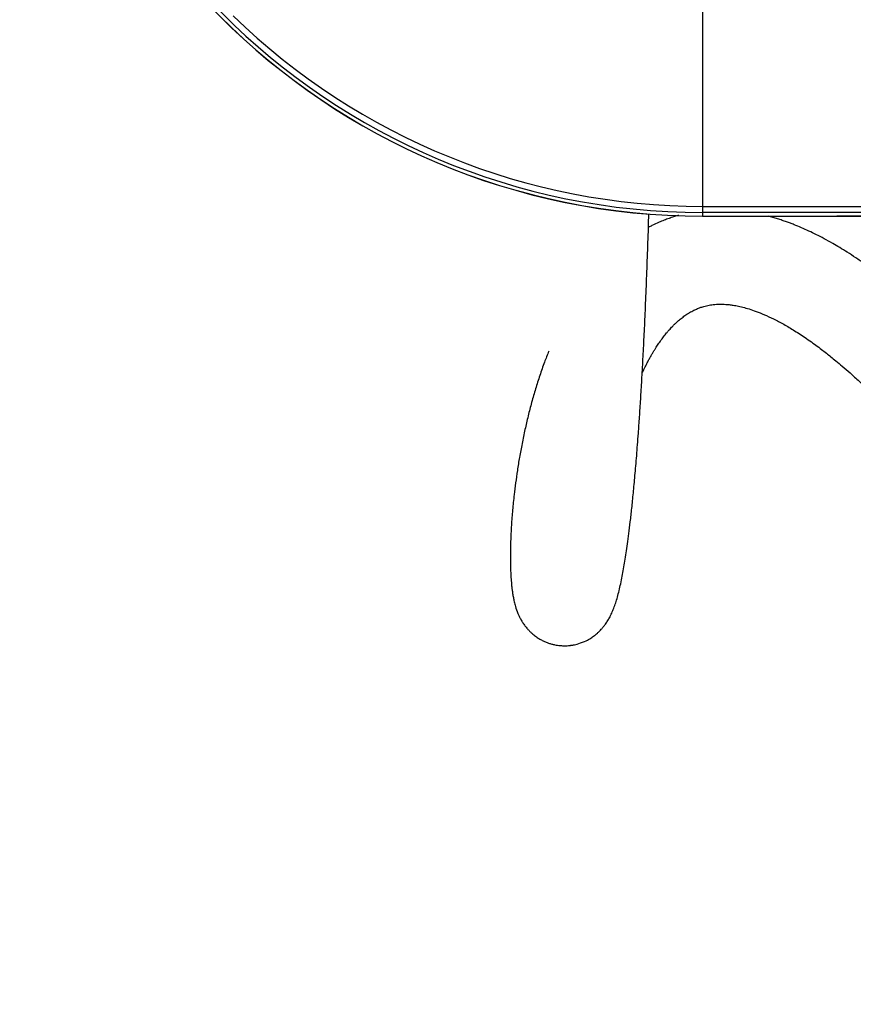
# Model space of a CAD drawing. Header units: millimetres. Extents: x 1141 to 9683, y 1625 to 6203.
# Tile 41 of 118: x 1141 to 1445, y 4746 to 5106. Entities that reach past the tile are written whole.
import ezdxf

# ---------------------------------------------------------------- set-up
doc = ezdxf.new("R2010")
doc.units = ezdxf.units.MM
doc.header["$LTSCALE"] = 25

msp = doc.modelspace()

# ---------------------------------------------------------------- linework, layer by layer
at = {"color": 7, "linetype": 'Continuous', "lineweight": 25}
for p, q in [((1389.99, 5114.46), (1389.99, 5037.6)), ((1389.99, 5037.6), (1566.61, 5037.6)), ((1389.99, 5037.6), (1389.99, 5035.39)), ((1749.99, 5035.39), (1389.99, 5035.39)), ((1389.99, 5035.39), (1389.99, 5034.05)), ((1389.99, 5034.05), (1749.99, 5034.05)), ((1389.99, 5034.05), (1403.45, 5034.05)), ((1389.99, 5034.05), (1389.99, 5034.02)), ((1389.99, 5034.05), (1389.99, 5034.05)), ((1389.99, 5034.02), (1403.46, 5034.02)), ((1403.45, 5034.05), (1403.45, 5034.05)), ((1403.45, 5034.05), (1403.46, 5034.04)), ((1403.46, 5034.05), (1403.46, 5034.02)), ((1403.46, 5034.04), (1403.46, 5034.02)), ((1403.46, 5034.04), (1403.46, 5034.02)), ((1403.46, 5034.02), (1403.46, 5034.02)), ((1403.46, 5034.02), (1416.51, 5034.02)), ((1416.51, 5034.02), (1416.52, 5034.05)), ((1416.51, 5034.02), (1416.51, 5034.05)), ((1416.51, 5034.02), (1438.98, 5034.02)), ((1416.52, 5034.05), (1438.97, 5034.05)), ((1416.52, 5034.05), (1416.52, 5034.05)), ((1438.97, 5034.05), (1438.97, 5034.05)), ((1438.98, 5034.02), (1438.97, 5034.05)), ((1438.98, 5034.05), (1438.98, 5034.02)), ((1450.99, 5034.02), (1438.98, 5034.02))]:
    msp.add_line(p, q, dxfattribs=at)
for radius, start in [(249.33, 180), (249.31, 180), (249.3, 180), (247.96, 180), (245.75, 225.7869)]:
    msp.add_arc((1389.99, 5283.35), radius, start, 270, dxfattribs=at)
for points, knots in [([(1333.82, 4984.77), (1333.27, 4983.4), (1332.1, 4980.43), (1330.5, 4975.82), (1328.94, 4970.94), (1327.52, 4965.99), (1326.24, 4961.05), (1325.07, 4956.02), (1324.02, 4950.97), (1323.1, 4945.97), (1322.33, 4941.19), (1321.68, 4936.66), (1321.21, 4932.78), (1320.85, 4929.5), (1320.59, 4926.7), (1320.35, 4923.9), (1320.17, 4921.25), (1320.02, 4918.76), (1319.92, 4916.44), (1319.84, 4914.12), (1319.79, 4911.84), (1319.77, 4909.66), (1319.79, 4907.61), (1319.83, 4905.7), (1319.89, 4904.06), (1319.97, 4902.63), (1320.05, 4901.41), (1320.14, 4900.22), (1320.26, 4898.96), (1320.42, 4897.6), (1320.62, 4896.17), (1320.87, 4894.68), (1321.17, 4893.24), (1321.61, 4891.49), (1322.28, 4889.52), (1323.01, 4887.88), (1323.59, 4886.75), (1324.29, 4885.58), (1325.08, 4884.43), (1325.92, 4883.39), (1326.75, 4882.49), (1327.53, 4881.75), (1328.25, 4881.14), (1328.89, 4880.65), (1329.58, 4880.16), (1330.2, 4879.77), (1330.82, 4879.41), (1331.61, 4878.98), (1332.58, 4878.53), (1333.74, 4878.09), (1334.88, 4877.74), (1335.91, 4877.49), (1337.01, 4877.3), (1338.18, 4877.17), (1339.76, 4877.1), (1341.02, 4877.18), (1341.93, 4877.29), (1342.36, 4877.35), (1342.94, 4877.45), (1343.76, 4877.63), (1345.3, 4878.04), (1347.44, 4878.91), (1349.11, 4879.87), (1350.42, 4880.78), (1351.5, 4881.67), (1352.34, 4882.46), (1352.95, 4883.1), (1353.35, 4883.56), (1353.6, 4883.85), (1353.84, 4884.15), (1354.07, 4884.43), (1354.54, 4885.07), (1355.21, 4886.04), (1356.08, 4887.53), (1356.85, 4889.11), (1357.58, 4890.88), (1358.26, 4892.81), (1358.89, 4894.93), (1359.49, 4897.2), (1360.07, 4899.73), (1360.62, 4902.41), (1361.13, 4905.17), (1361.61, 4908.01), (1362.08, 4911.03), (1362.55, 4914.34), (1363.05, 4918.1), (1363.58, 4922.4), (1364.13, 4927.31), (1364.7, 4932.89), (1365.29, 4939.24), (1365.91, 4946.47), (1366.46, 4953.71), (1366.95, 4960.69), (1367.37, 4967.15), (1367.79, 4974.13), (1368.21, 4981.69), (1368.62, 4989.77), (1369.03, 4998.67), (1369.44, 5008.33), (1369.83, 5018.84), (1370.14, 5027.66), (1370.3, 5033.21), (1370.35, 5034.89)], [0, 0, 0, 0, 0.018932, 0.041099, 0.063857, 0.087191, 0.111044, 0.134735, 0.160306, 0.185315, 0.209721, 0.233482, 0.256565, 0.272304, 0.287787, 0.303901, 0.320855, 0.334759, 0.349169, 0.36408, 0.379417, 0.394393, 0.408775, 0.422565, 0.43576, 0.445713, 0.4553, 0.464662, 0.474406, 0.485431, 0.496969, 0.509012, 0.52155, 0.534599, 0.548228, 0.553521, 0.558897, 0.564356, 0.569868, 0.574853, 0.579094, 0.582595, 0.58516, 0.587113, 0.588554, 0.58991, 0.591236, 0.592533, 0.594928, 0.597217, 0.599398, 0.601522, 0.603121, 0.605125, 0.607524, 0.611277, 0.611926, 0.612608, 0.613711, 0.615385, 0.61763, 0.62359, 0.628448, 0.632626, 0.636246, 0.639307, 0.64181, 0.643659, 0.64519, 0.646727, 0.648278, 0.649842, 0.656995, 0.664416, 0.67585, 0.688007, 0.700996, 0.714778, 0.72929, 0.74374, 0.757754, 0.770223, 0.782334, 0.794093, 0.805968, 0.818476, 0.831571, 0.845008, 0.858915, 0.873238, 0.887921, 0.90291, 0.912866, 0.922917, 0.933051, 0.943258, 0.953515, 0.963542, 0.97456, 0.985211, 0.995528, 1, 1, 1, 1]), ([(1381.28, 5034.33), (1381.15, 5034.3), (1380.5, 5034.12), (1379.3, 5033.75), (1377.64, 5033.2), (1375.87, 5032.54), (1373.78, 5031.68), (1371.87, 5030.8), (1370.62, 5030.14), (1370.2, 5029.92)], [0, 0, 0, 0, 0.0312, 0.159798, 0.30249, 0.45972, 0.629886, 0.876259, 1, 1, 1, 1]), ([(1696.5, 4866.91), (1696.51, 4865.59), (1696.54, 4862), (1696.5, 4856.56), (1696.4, 4850.73), (1696.24, 4845.61), (1696.05, 4841.14), (1695.84, 4837.12), (1695.61, 4833.58), (1695.38, 4830.51), (1695.17, 4828.03), (1694.99, 4826.12), (1694.79, 4824.1), (1694.52, 4821.68), (1694.16, 4818.72), (1693.74, 4815.6), (1693.25, 4812.41), (1692.69, 4809.16), (1691.97, 4805.5), (1691.08, 4801.61), (1690.04, 4797.79), (1689, 4794.51), (1687.99, 4791.79), (1687.17, 4789.86), (1686.5, 4788.44), (1685.93, 4787.34), (1685.31, 4786.23), (1684.67, 4785.18), (1684.08, 4784.33), (1683.6, 4783.7), (1683.17, 4783.17), (1682.75, 4782.7), (1682.31, 4782.26), (1681.84, 4781.85), (1681.39, 4781.5), (1681.03, 4781.28), (1680.76, 4781.14), (1680.57, 4781.05), (1680.4, 4780.98), (1680.23, 4780.92), (1680.06, 4780.87), (1679.83, 4780.81), (1679.54, 4780.75), (1679.22, 4780.71), (1678.88, 4780.68), (1678.49, 4780.67), (1678.04, 4780.68), (1677.49, 4780.71), (1676.86, 4780.79), (1676.09, 4780.91), (1675.16, 4781.11), (1674.07, 4781.41), (1672.91, 4781.78), (1671.77, 4782.2), (1670.72, 4782.63), (1669.6, 4783.12), (1668.33, 4783.73), (1666.8, 4784.51), (1665.14, 4785.42), (1663.43, 4786.43), (1661.82, 4787.44), (1660.29, 4788.44), (1658.75, 4789.49), (1657.06, 4790.68), (1655.15, 4792.08), (1653.04, 4793.69), (1650.74, 4795.53), (1648.38, 4797.47), (1646.16, 4799.36), (1644.37, 4800.93), (1642.99, 4802.15), (1642, 4803.05), (1641.13, 4803.85), (1640.25, 4804.66), (1639.09, 4805.73), (1637.59, 4807.14), (1635.7, 4808.95), (1633.44, 4811.14), (1630.83, 4813.73), (1627.88, 4816.71), (1624.71, 4819.99), (1621.31, 4823.58), (1617.69, 4827.47), (1614.22, 4831.27), (1611.14, 4834.7), (1608.67, 4837.48), (1606.87, 4839.52), (1605.59, 4840.98), (1604.54, 4842.19), (1603.22, 4843.7), (1601.44, 4845.75), (1599.22, 4848.34), (1596.69, 4851.3), (1594.07, 4854.4), (1591.5, 4857.44), (1589.03, 4860.39), (1586.63, 4863.26), (1583.75, 4866.75), (1580.42, 4870.78), (1576.72, 4875.29), (1573, 4879.86), (1569.26, 4884.47), (1565.49, 4889.12), (1562.05, 4893.37), (1559.07, 4897.08), (1556.49, 4900.28), (1554.14, 4903.19), (1551.68, 4906.26), (1548.88, 4909.73), (1545.64, 4913.75), (1541.61, 4918.74), (1536.7, 4924.81), (1530.87, 4931.98), (1524.47, 4939.79), (1518.21, 4947.32), (1512.32, 4954.32), (1506.86, 4960.71), (1501.28, 4967.11), (1495.58, 4973.51), (1489.78, 4979.84), (1484.48, 4985.44), (1479.86, 4990.15), (1476.07, 4993.89), (1472.6, 4997.2), (1469.22, 5000.32), (1465.99, 5003.21), (1462.73, 5006.03), (1459.58, 5008.65), (1456.25, 5011.31), (1452.77, 5013.97), (1449.24, 5016.54), (1445.89, 5018.84), (1442.83, 5020.83), (1440.06, 5022.55), (1437.23, 5024.22), (1434.39, 5025.79), (1431.47, 5027.3), (1428.72, 5028.63), (1426, 5029.84), (1423.78, 5030.76), (1421.96, 5031.46), (1420.52, 5031.99), (1418.98, 5032.52), (1417.32, 5033.06), (1415.64, 5033.57), (1414.53, 5033.87), (1413.98, 5034.02)], [0, 0, 0, 0, 0.0064275, 0.0174645, 0.0274955, 0.03656, 0.044692, 0.0519202, 0.0590249, 0.0650377, 0.069982, 0.0738764, 0.0767799, 0.0825758, 0.0893975, 0.0963372, 0.103974, 0.112058, 0.120567, 0.1326109, 0.1445802, 0.155989, 0.1664168, 0.1761785, 0.1814809, 0.1873386, 0.1939412, 0.2010387, 0.2074166, 0.2129364, 0.2181917, 0.2241192, 0.2304866, 0.2374, 0.2450404, 0.2533808, 0.2593874, 0.2645101, 0.2689558, 0.2732598, 0.277455, 0.2821176, 0.2876369, 0.2938508, 0.2996798, 0.3049258, 0.3110457, 0.3169883, 0.322863, 0.3290707, 0.3360815, 0.3438973, 0.3517756, 0.3586395, 0.3644785, 0.3696632, 0.3761032, 0.383441, 0.3913994, 0.3989458, 0.4059816, 0.4119219, 0.4178358, 0.4243989, 0.4316203, 0.439497, 0.4478668, 0.4567072, 0.4645372, 0.4709899, 0.4751644, 0.4784644, 0.4810005, 0.4838082, 0.4871445, 0.492309, 0.4983703, 0.5052774, 0.5137311, 0.5227337, 0.5322738, 0.5423383, 0.5529116, 0.5637441, 0.5720342, 0.5788761, 0.584292, 0.5868236, 0.589316, 0.5928689, 0.597522, 0.6035862, 0.6106013, 0.6174675, 0.6240447, 0.6303367, 0.6363475, 0.6420811, 0.6518871, 0.6608023, 0.6688533, 0.6784045, 0.6870041, 0.694749, 0.7016692, 0.7069156, 0.7117288, 0.7169731, 0.7228009, 0.7295276, 0.7372709, 0.7476009, 0.7590995, 0.7714876, 0.784013, 0.7935008, 0.8029723, 0.8124269, 0.8218797, 0.8313673, 0.8409439, 0.8478005, 0.854116, 0.8599204, 0.8652248, 0.8715246, 0.876994, 0.8830428, 0.8891943, 0.89632, 0.9040564, 0.9114931, 0.9185579, 0.9252018, 0.9314607, 0.9396283, 0.9471603, 0.954736, 0.9624527, 0.9704539, 0.9744496, 0.9788436, 0.9836505, 0.9888861, 0.9945674, 1, 1, 1, 1]), ([(1367.93, 4976.78), (1368.12, 4977.19), (1368.61, 4978.23), (1369.32, 4979.67), (1370.07, 4981.09), (1370.7, 4982.25), (1371.32, 4983.34), (1371.91, 4984.35), (1372.48, 4985.28), (1373.01, 4986.13), (1373.53, 4986.91), (1374.04, 4987.68), (1374.59, 4988.46), (1375.15, 4989.23), (1375.7, 4989.96), (1376.25, 4990.66), (1376.83, 4991.38), (1377.44, 4992.11), (1378.06, 4992.8), (1378.64, 4993.43), (1379.15, 4993.96), (1379.59, 4994.41), (1379.99, 4994.79), (1380.43, 4995.2), (1380.93, 4995.66), (1381.51, 4996.16), (1382.18, 4996.72), (1382.83, 4997.22), (1383.52, 4997.72), (1384.31, 4998.26), (1385.14, 4998.79), (1386.01, 4999.27), (1386.77, 4999.67), (1387.44, 4999.98), (1388.1, 5000.27), (1388.74, 5000.52), (1389.39, 5000.75), (1390.09, 5000.98), (1390.91, 5001.21), (1391.84, 5001.43), (1392.82, 5001.61), (1393.89, 5001.75), (1395.03, 5001.86), (1396.2, 5001.9), (1397.3, 5001.89), (1398.42, 5001.84), (1399.7, 5001.73), (1401.24, 5001.52), (1403.06, 5001.19), (1405.14, 5000.69), (1407.53, 4999.99), (1410.21, 4999.04), (1413.27, 4997.77), (1416.69, 4996.13), (1420.44, 4994.1), (1424.52, 4991.63), (1428.22, 4989.14), (1431.23, 4986.98), (1433.26, 4985.46), (1435.08, 4984.06), (1436.83, 4982.67), (1438.75, 4981.1), (1441.08, 4979.15), (1443.91, 4976.69), (1447.27, 4973.65), (1451.02, 4970.13), (1455, 4966.21), (1458.96, 4962.19), (1463.26, 4957.68), (1467.85, 4952.72), (1472.68, 4947.36), (1477.66, 4941.72), (1482.92, 4935.63), (1488.61, 4928.93), (1494.54, 4921.83), (1500.71, 4914.36), (1506.08, 4907.79), (1510.61, 4902.21), (1514.1, 4897.9), (1517.28, 4893.96), (1520.01, 4890.57), (1522.28, 4887.76), (1524.08, 4885.52), (1525.43, 4883.84), (1526.49, 4882.53), (1527.63, 4881.11), (1529.17, 4879.19), (1531.29, 4876.57), (1533.92, 4873.31), (1537.04, 4869.44), (1540.47, 4865.2), (1544, 4860.84), (1549.41, 4854.19), (1556.42, 4845.64), (1563.26, 4837.41), (1568.12, 4831.65), (1571.1, 4828.14), (1573.66, 4825.15), (1575.87, 4822.59), (1577.97, 4820.17), (1580.22, 4817.59), (1582.82, 4814.63), (1587.27, 4809.63), (1593.42, 4802.87), (1601.02, 4794.81), (1606.83, 4788.92), (1610.92, 4784.91), (1613.32, 4782.61), (1615.57, 4780.48), (1617.61, 4778.6), (1619.38, 4776.99), (1620.92, 4775.61), (1622.76, 4773.99), (1625.12, 4771.95), (1628.19, 4769.39), (1631.62, 4766.63), (1635.54, 4763.64), (1639.94, 4760.51), (1644.64, 4757.44), (1649.15, 4754.8), (1653.25, 4752.66), (1656.81, 4751.03), (1660.09, 4749.71), (1663.24, 4748.62), (1665.98, 4747.84), (1668.4, 4747.27), (1670.57, 4746.84), (1673, 4746.48), (1675.58, 4746.24), (1678.06, 4746.15), (1680.24, 4746.19), (1682.33, 4746.33), (1684.56, 4746.59), (1687.15, 4747.06), (1689.98, 4747.78), (1692.92, 4748.79), (1695.68, 4749.99), (1698.11, 4751.28), (1700.11, 4752.51), (1701.85, 4753.72), (1703.46, 4754.95), (1705.08, 4756.32), (1706.75, 4757.89), (1708.47, 4759.68), (1710.17, 4761.65), (1711.65, 4763.56), (1712.85, 4765.26), (1713.8, 4766.7), (1714.65, 4768.07), (1715.44, 4769.41), (1716.23, 4770.82), (1717.04, 4772.37), (1717.93, 4774.19), (1718.87, 4776.24), (1719.78, 4778.41), (1720.62, 4780.54), (1721.44, 4782.82), (1722.24, 4785.19), (1723.02, 4787.7), (1723.71, 4790.11), (1724.34, 4792.5), (1724.93, 4794.88), (1725.45, 4797.16), (1725.92, 4799.37), (1726.34, 4801.52), (1726.76, 4803.76), (1727.17, 4806.12), (1727.57, 4808.59), (1727.97, 4811.25), (1728.37, 4814.23), (1728.81, 4817.85), (1729.29, 4822.26), (1729.77, 4827.6), (1730.21, 4833.81), (1730.56, 4840.39), (1730.82, 4847.27), (1730.98, 4854.37), (1731.04, 4861.08), (1731.01, 4865.53), (1730.99, 4867.27)], [0, 0, 0, 0, 0.0087739, 0.0222731, 0.0311548, 0.0398636, 0.048089, 0.0558387, 0.0631203, 0.0699413, 0.076309, 0.0825857, 0.089399, 0.0967481, 0.1028886, 0.1093428, 0.1161022, 0.1231575, 0.1300526, 0.1364945, 0.1420537, 0.1467481, 0.1507733, 0.1552888, 0.1604873, 0.1659992, 0.1720875, 0.1787365, 0.1858024, 0.1925946, 0.2020188, 0.2106528, 0.2185255, 0.2257133, 0.2325387, 0.239063, 0.2444115, 0.2505189, 0.2573781, 0.264759, 0.2719323, 0.2788341, 0.2866198, 0.2937986, 0.3002908, 0.3064549, 0.3129934, 0.3199965, 0.3281615, 0.3368744, 0.3450374, 0.3534308, 0.3622343, 0.3708726, 0.3791412, 0.3871824, 0.3950438, 0.3986221, 0.4017156, 0.4043595, 0.4066045, 0.4091063, 0.4121392, 0.4156749, 0.4196947, 0.4241501, 0.4285466, 0.4327973, 0.4369321, 0.4422927, 0.447494, 0.4525306, 0.4585915, 0.4650867, 0.4720592, 0.4795414, 0.4875614, 0.4922968, 0.4970473, 0.5013144, 0.5050307, 0.5081647, 0.5106513, 0.5125324, 0.513799, 0.5150946, 0.5173454, 0.5203478, 0.5241253, 0.5287061, 0.5340007, 0.5393459, 0.5446294, 0.5587705, 0.5722199, 0.577825, 0.5828085, 0.5871397, 0.5908021, 0.5940659, 0.5979208, 0.6024626, 0.6076564, 0.6213917, 0.6354714, 0.6495136, 0.6541925, 0.658844, 0.6633034, 0.6672701, 0.6707329, 0.6736877, 0.6763537, 0.6816156, 0.687694, 0.6945972, 0.7023337, 0.7113429, 0.7212584, 0.731028, 0.7389465, 0.7461294, 0.7524783, 0.7585148, 0.7646495, 0.7682678, 0.7723259, 0.776835, 0.7817974, 0.786688, 0.7907168, 0.7939521, 0.7981685, 0.8028201, 0.8079952, 0.8137234, 0.8193473, 0.8241128, 0.8284309, 0.8318301, 0.8353648, 0.8391029, 0.8430891, 0.8474796, 0.8522812, 0.8568806, 0.860255, 0.8632344, 0.8660337, 0.8687274, 0.8713383, 0.8743621, 0.8777789, 0.8817459, 0.8857683, 0.8894742, 0.8928617, 0.8973092, 0.9012334, 0.9050346, 0.9087255, 0.912329, 0.9159102, 0.9189487, 0.9220398, 0.9252282, 0.9285151, 0.9319022, 0.9353911, 0.9392469, 0.9437153, 0.9494616, 0.9560114, 0.9633898, 0.9716274, 0.9787268, 0.9864009, 0.9946746, 1, 1, 1, 1])]:
    msp.add_open_spline(points, degree=3, knots=knots, dxfattribs=at)

doc.saveas('drawing.dxf')
